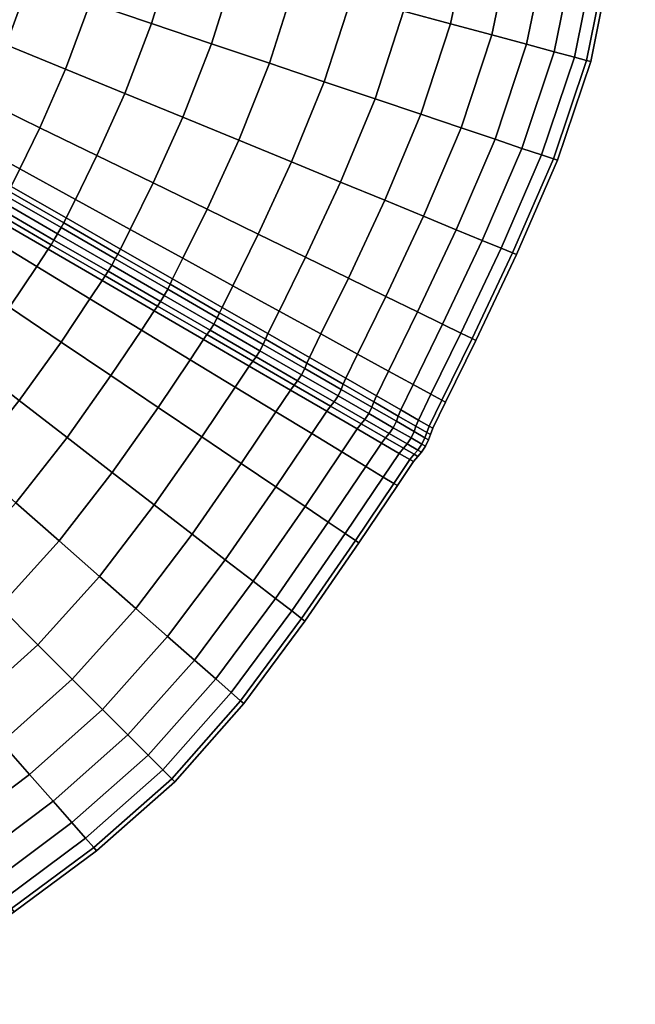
# Model space of a CAD drawing. Header units: centimetres. Extents: x -48.9 to 48.9, y -49 to 48.9.
# Tile 12 of 34: x 29.9 to 48.7, y -41.5 to -11.4. Entities that reach past the tile are written whole.
import ezdxf

# ---------------------------------------------------------------- set-up
doc = ezdxf.new("R2010")
doc.units = ezdxf.units.CM
doc.layers.add('Layer 01', color=18, linetype='Continuous', true_color=0x000000)

msp = doc.modelspace()

# ---------------------------------------------------------------- meshes
at = {"layer": 'Layer 01'}
mesh = msp.add_polyface(dxfattribs=at)
corners = [(47.86, -6.393, 11.136), (48.092, -3.533, 11.157), (48.468, -3.558, 13.062), (48.235, -6.443, 13.052), (48.234, -1.458, 11.16), (48.611, -1.466, 13.064), (48.738, -1.469, 15), (48.594, -3.567, 15), (48.361, -6.46, 15), (48.006, -9.575, 15), (48.235, -6.443, 16.948), (47.88, -9.55, 16.97), (47.86, -6.393, 18.864), (47.504, -9.474, 18.906), (47.241, -6.311, 20.713), (46.885, -9.35, 20.776), (46.391, -6.197, 22.467), (46.034, -9.179, 22.548), (45.322, -6.054, 24.094), (44.964, -8.963, 24.192), (44.053, -5.884, 25.568), (43.694, -8.708, 25.681), (42.606, -5.69, 26.863), (42.246, -8.416, 26.989), (41.004, -5.474, 27.959), (40.643, -8.093, 28.094), (41.661, -11.163, 27.061), (40.071, -10.737, 28.171), (39.274, -5.241, 28.836), (38.912, -7.744, 28.977), (38.912, -7.744, 1.023), (39.274, -5.241, 1.164), (41.004, -5.474, 2.041), (40.643, -8.093, 1.906), (40.071, -10.737, 1.829), (42.246, -8.416, 3.011), (41.661, -11.163, 2.939), (42.606, -5.69, 3.137), (44.053, -5.884, 4.432), (43.694, -8.708, 4.319), (43.099, -11.548, 4.253), (45.322, -6.054, 5.906), (44.964, -8.963, 5.808), (46.391, -6.197, 7.533), (46.034, -9.179, 7.452), (47.241, -6.311, 9.287), (46.885, -9.35, 9.224), (47.504, -9.474, 11.094), (47.88, -9.55, 13.03), (48.468, -3.558, 16.938), (48.611, -1.466, 16.936), (48.234, -1.458, 18.84), (48.092, -3.533, 18.843), (47.472, -3.49, 20.683), (46.62, -3.431, 22.426), (45.548, -3.357, 24.043), (44.277, -3.268, 25.508), (42.826, -3.167, 26.794), (41.221, -3.055, 27.881), (39.489, -2.934, 28.75), (39.489, -2.934, 1.25), (41.221, -3.055, 2.119), (42.826, -3.167, 3.206), (44.277, -3.268, 4.492), (45.548, -3.357, 5.957), (46.62, -3.431, 7.574), (47.472, -3.49, 9.317)]
mesh.append_faces([[corners[k] for k in face] for face in [(0, 1, 2, 3), (1, 4, 5, 2), (2, 5, 6, 7), (3, 2, 7, 8), (9, 8, 10, 11), (11, 10, 12, 13), (13, 12, 14, 15), (15, 14, 16, 17), (17, 16, 18, 19), (19, 18, 20, 21), (21, 20, 22, 23), (23, 22, 24, 25), (26, 23, 25, 27), (25, 24, 28, 29), (30, 31, 32, 33), (34, 33, 35, 36), (33, 32, 37, 35), (35, 37, 38, 39), (36, 35, 39, 40), (39, 38, 41, 42), (42, 41, 43, 44), (44, 43, 45, 46), (46, 45, 0, 47), (47, 0, 3, 48), (48, 3, 8, 9), (8, 7, 49, 10), (7, 6, 50, 49), (49, 50, 51, 52), (10, 49, 52, 12), (12, 52, 53, 14), (14, 53, 54, 16), (16, 54, 55, 18), (18, 55, 56, 20), (20, 56, 57, 22), (22, 57, 58, 24), (24, 58, 59, 28), (31, 60, 61, 32), (32, 61, 62, 37), (37, 62, 63, 38), (38, 63, 64, 41), (41, 64, 65, 43), (43, 65, 66, 45), (45, 66, 1, 0)]])
mesh = msp.add_polyface(dxfattribs=at)
corners = [(32.303, -15.565, 29.777), (33.153, -13.669, 29.878), (31.346, -12.928, 30.024), (30.559, -14.716, 29.917), (31.648, -16.906, 29.728), (29.95, -15.976, 29.86), (28.811, -13.865, 29.802), (28.25, -15.046, 29.737), (29.535, -12.186, 29.912), (28.811, -13.865, 0.198), (29.535, -12.186, 0.088), (31.346, -12.928, -0.024), (30.559, -14.716, 0.083), (28.25, -15.046, 0.263), (29.95, -15.976, 0.14), (32.303, -15.565, 0.223), (31.648, -16.906, 0.272), (33.153, -13.669, 0.122), (32.099, -10.908, 30.164), (30.227, -10.278, 30.047), (32.745, -8.774, 30.238), (30.828, -8.26, 30.116), (28.942, -7.755, 29.736), (28.383, -9.658, 29.673), (27.75, -11.454, 29.546), (27.75, -11.454, 0.454), (28.383, -9.658, 0.327), (30.227, -10.278, -0.047), (28.942, -7.755, 0.264), (30.828, -8.26, -0.116), (32.745, -8.774, -0.238), (32.099, -10.908, -0.164), (33.253, -6.603, 30.164), (31.316, -6.212, 30.047), (31.316, -6.212, -0.047), (33.253, -6.603, -0.164), (29.685, -16.508, 0.154), (28.005, -15.544, 0.28), (29.609, -16.651, 0.136), (27.929, -15.68, 0.263), (31.366, -17.471, 0.282), (33.018, -18.419, 0.661), (32.941, -18.574, 0.642), (31.289, -17.621, 0.263), (29.685, -16.508, 29.846), (31.366, -17.471, 29.718), (29.609, -16.651, 29.864), (31.289, -17.621, 29.737), (28.005, -15.544, 29.72), (27.929, -15.68, 29.737), (30.905, -18.287, 29.737), (29.224, -17.317, 29.864), (29.139, -17.455, 29.846), (30.814, -18.428, 29.718), (29.224, -17.317, 0.136), (30.905, -18.287, 0.263), (30.814, -18.428, 0.282), (29.139, -17.455, 0.154), (27.731, -16.01, 29.787), (29.417, -16.984, 29.915), (29.526, -16.795, 29.897), (27.842, -15.823, 29.769), (29.609, -16.651, 29.864), (27.929, -15.68, 29.737), (30.992, -18.145, 29.769), (29.308, -17.172, 29.897), (31.103, -17.957, 29.787), (31.21, -17.767, 29.769), (32.865, -18.723, 29.389), (32.941, -18.574, 29.358), (31.289, -17.621, 29.737), (31.289, -17.621, 29.737), (29.609, -16.651, 29.864), (29.308, -17.172, 0.103), (30.992, -18.145, 0.231), (29.417, -16.984, 0.085), (31.103, -17.957, 0.213), (29.526, -16.795, 0.103), (31.21, -17.767, 0.231), (29.609, -16.651, 0.136), (31.289, -17.621, 0.263), (32.865, -18.723, 0.611), (31.289, -17.621, 0.263), (32.941, -18.574, 0.642), (27.842, -15.823, 0.231), (27.929, -15.68, 0.263), (29.609, -16.651, 0.136)]
mesh.append_faces([[corners[k] for k in face] for face in [(0, 1, 2, 3), (4, 0, 3, 5), (5, 3, 6, 7), (3, 2, 8, 6), (9, 10, 11, 12), (13, 9, 12, 14), (14, 12, 15, 16), (12, 11, 17, 15), (2, 18, 19, 8), (18, 20, 21, 19), (19, 21, 22, 23), (8, 19, 23, 24), (25, 26, 27, 10), (26, 28, 29, 27), (27, 29, 30, 31), (10, 27, 31, 11), (20, 32, 33, 21), (29, 34, 35, 30), (13, 14, 36, 37), (37, 36, 38, 39), (14, 16, 40, 36), (40, 41, 42, 43), (36, 40, 43, 38), (4, 5, 44, 45), (45, 44, 46, 47), (5, 7, 48, 44), (44, 48, 49, 46), (50, 51, 52, 53), (54, 55, 56, 57), (58, 59, 60, 61), (61, 60, 62, 63), (51, 50, 64, 65), (65, 64, 66, 59), (59, 66, 67, 60), (67, 68, 69, 70), (60, 67, 71, 72), (55, 54, 73, 74), (74, 73, 75, 76), (76, 75, 77, 78), (78, 77, 79, 80), (81, 78, 82, 83), (77, 84, 85, 86)]])
mesh = msp.add_polyface(dxfattribs=at)
corners = [(39.979, -19.308, 25.508), (41.093, -16.931, 25.568), (39.743, -16.375, 26.863), (38.672, -18.67, 26.794), (38.247, -15.761, 27.959), (37.226, -17.965, 27.881), (36.633, -15.098, 28.836), (35.665, -17.203, 28.75), (34.925, -14.397, 29.48), (34.015, -16.399, 29.386), (34.927, -18.702, 28.717), (33.317, -17.82, 29.345), (32.303, -15.565, 29.777), (31.648, -16.906, 29.728), (33.153, -13.669, 29.878), (32.303, -15.565, 0.223), (33.153, -13.669, 0.122), (34.925, -14.397, 0.52), (34.015, -16.399, 0.614), (31.648, -16.906, 0.272), (33.317, -17.82, 0.655), (35.665, -17.203, 1.25), (34.927, -18.702, 1.283), (36.633, -15.098, 1.164), (38.247, -15.761, 2.041), (37.226, -17.965, 2.119), (39.743, -16.375, 3.137), (38.672, -18.67, 3.206), (41.093, -16.931, 4.432), (39.979, -19.308, 4.492), (40.794, -13.834, 26.989), (39.244, -13.313, 28.094), (37.571, -12.749, 28.977), (40.071, -10.737, 28.171), (38.354, -10.277, 29.056), (36.541, -9.791, 29.703), (35.803, -12.154, 29.624), (33.968, -11.537, 30.021), (34.66, -9.287, 30.099), (32.745, -8.774, 30.238), (32.099, -10.908, 30.164), (31.346, -12.928, 30.024), (31.346, -12.928, -0.024), (32.099, -10.908, -0.164), (33.968, -11.537, -0.021), (32.745, -8.774, -0.238), (34.66, -9.287, -0.099), (36.541, -9.791, 0.297), (35.803, -12.154, 0.376), (37.571, -12.749, 1.023), (38.354, -10.277, 0.944), (40.071, -10.737, 1.829), (39.244, -13.313, 1.906), (40.794, -13.834, 3.011), (40.643, -8.093, 28.094), (38.912, -7.744, 28.977), (37.083, -7.376, 29.624), (35.186, -6.993, 30.021), (33.253, -6.603, 30.164), (33.253, -6.603, -0.164), (35.186, -6.993, -0.021), (37.083, -7.376, 0.376), (38.912, -7.744, 1.023), (40.643, -8.093, 1.906), (33.018, -18.419, 0.661), (31.366, -17.471, 0.282), (31.366, -17.471, 29.718), (33.018, -18.419, 29.339), (31.289, -17.621, 29.737), (32.941, -18.574, 29.358)]
mesh.append_faces([[corners[k] for k in face] for face in [(0, 1, 2, 3), (3, 2, 4, 5), (5, 4, 6, 7), (7, 6, 8, 9), (10, 7, 9, 11), (11, 9, 12, 13), (9, 8, 14, 12), (15, 16, 17, 18), (19, 15, 18, 20), (20, 18, 21, 22), (18, 17, 23, 21), (21, 23, 24, 25), (25, 24, 26, 27), (27, 26, 28, 29), (2, 30, 31, 4), (4, 31, 32, 6), (31, 33, 34, 32), (32, 34, 35, 36), (6, 32, 36, 8), (8, 36, 37, 14), (36, 35, 38, 37), (37, 38, 39, 40), (14, 37, 40, 41), (42, 43, 44, 16), (43, 45, 46, 44), (44, 46, 47, 48), (16, 44, 48, 17), (17, 48, 49, 23), (48, 47, 50, 49), (49, 50, 51, 52), (23, 49, 52, 24), (24, 52, 53, 26), (33, 54, 55, 34), (34, 55, 56, 35), (35, 56, 57, 38), (38, 57, 58, 39), (45, 59, 60, 46), (46, 60, 61, 47), (47, 61, 62, 50), (50, 62, 63, 51), (19, 20, 64, 65), (11, 13, 66, 67), (67, 66, 68, 69)]])
mesh = msp.add_polyface(dxfattribs=at)
corners = [(45.112, -18.586, 15), (46.362, -15.711, 15), (46.24, -15.67, 16.97), (44.994, -18.537, 16.948), (47.378, -12.695, 15), (47.253, -12.661, 16.983), (46.88, -12.561, 18.931), (45.877, -15.547, 18.906), (44.645, -18.393, 18.864), (45.279, -15.346, 20.776), (44.068, -18.155, 20.713), (46.266, -12.397, 20.813), (45.421, -12.17, 22.596), (44.456, -15.068, 22.548), (43.274, -17.829, 22.467), (43.422, -14.719, 24.192), (42.277, -17.418, 24.094), (44.359, -11.886, 24.25), (43.099, -11.548, 25.747), (42.194, -14.306, 25.681), (41.093, -16.931, 25.568), (40.794, -13.834, 26.989), (39.743, -16.375, 26.863), (41.661, -11.163, 27.061), (40.071, -10.737, 28.171), (39.244, -13.313, 28.094), (39.244, -13.313, 1.906), (40.071, -10.737, 1.829), (41.661, -11.163, 2.939), (40.794, -13.834, 3.011), (43.099, -11.548, 4.253), (42.194, -14.306, 4.319), (39.743, -16.375, 3.137), (41.093, -16.931, 4.432), (43.422, -14.719, 5.808), (42.277, -17.418, 5.906), (44.359, -11.886, 5.75), (45.421, -12.17, 7.404), (44.456, -15.068, 7.452), (43.274, -17.829, 7.533), (45.279, -15.346, 9.224), (44.068, -18.155, 9.287), (46.266, -12.397, 9.187), (46.88, -12.561, 11.069), (45.877, -15.547, 11.094), (44.645, -18.393, 11.136), (46.24, -15.67, 13.03), (44.994, -18.537, 13.052), (47.253, -12.661, 13.017), (48.006, -9.575, 15), (47.88, -9.55, 16.97), (47.504, -9.474, 18.906), (46.885, -9.35, 20.776), (46.034, -9.179, 22.548), (44.964, -8.963, 24.192), (43.694, -8.708, 25.681), (42.246, -8.416, 26.989), (43.694, -8.708, 4.319), (44.964, -8.963, 5.808), (46.034, -9.179, 7.452), (46.885, -9.35, 9.224), (47.504, -9.474, 11.094), (47.88, -9.55, 13.03)]
mesh.append_faces([[corners[k] for k in face] for face in [(0, 1, 2, 3), (1, 4, 5, 2), (2, 5, 6, 7), (3, 2, 7, 8), (8, 7, 9, 10), (7, 6, 11, 9), (9, 11, 12, 13), (10, 9, 13, 14), (14, 13, 15, 16), (13, 12, 17, 15), (15, 17, 18, 19), (16, 15, 19, 20), (20, 19, 21, 22), (19, 18, 23, 21), (21, 23, 24, 25), (26, 27, 28, 29), (29, 28, 30, 31), (32, 29, 31, 33), (33, 31, 34, 35), (31, 30, 36, 34), (34, 36, 37, 38), (35, 34, 38, 39), (39, 38, 40, 41), (38, 37, 42, 40), (40, 42, 43, 44), (41, 40, 44, 45), (45, 44, 46, 47), (44, 43, 48, 46), (46, 48, 4, 1), (47, 46, 1, 0), (4, 49, 50, 5), (5, 50, 51, 6), (6, 51, 52, 11), (11, 52, 53, 12), (12, 53, 54, 17), (17, 54, 55, 18), (18, 55, 56, 23), (30, 57, 58, 36), (36, 58, 59, 37), (37, 59, 60, 42), (42, 60, 61, 43), (43, 61, 62, 48), (48, 62, 49, 4)]])
mesh = msp.add_polyface(dxfattribs=at)
corners = [(42.501, -22.854, 11.16), (43.415, -20.987, 11.157), (43.754, -21.152, 13.062), (42.832, -23.036, 13.064), (44.645, -18.393, 11.136), (44.994, -18.537, 13.052), (45.112, -18.586, 15), (43.868, -21.208, 15), (42.943, -23.097, 15), (42.501, -22.854, 18.84), (43.415, -20.987, 18.843), (42.857, -20.714, 20.683), (41.955, -22.555, 20.678), (44.645, -18.393, 18.864), (44.068, -18.155, 20.713), (43.274, -17.829, 22.467), (42.089, -20.339, 22.426), (41.204, -22.143, 22.419), (41.124, -19.867, 24.043), (40.26, -21.626, 24.033), (42.277, -17.418, 24.094), (41.093, -16.931, 25.568), (39.979, -19.308, 25.508), (39.979, -19.308, 4.492), (41.093, -16.931, 4.432), (42.277, -17.418, 5.906), (41.124, -19.867, 5.957), (43.274, -17.829, 7.533), (42.089, -20.339, 7.574), (40.26, -21.626, 5.967), (41.204, -22.143, 7.581), (42.857, -20.714, 9.317), (41.955, -22.555, 9.322), (44.068, -18.155, 9.287), (43.754, -21.152, 16.938), (42.832, -23.036, 16.936), (44.994, -18.537, 16.948), (41.578, -23.33, 20.68), (42.12, -23.64, 18.842), (40.834, -22.903, 22.422), (40.757, -23.087, 22.432), (41.502, -23.517, 20.688), (39.898, -22.366, 24.036), (39.821, -22.547, 24.049), (40.834, -22.903, 7.578), (39.898, -22.366, 5.964), (40.757, -23.087, 7.568), (39.821, -22.547, 5.951), (41.578, -23.33, 9.32), (42.12, -23.64, 11.158), (41.502, -23.517, 9.312), (42.448, -23.829, 13.063), (42.558, -23.892, 15), (41.35, -23.873, 9.292), (40.603, -23.442, 7.543), (40.698, -23.246, 7.552), (41.444, -23.676, 9.299), (40.757, -23.087, 7.568), (41.502, -23.517, 9.312), (39.761, -22.704, 5.932), (39.821, -22.547, 5.951), (40.757, -23.087, 7.568), (39.664, -22.9, 24.079), (40.603, -23.442, 22.457), (40.698, -23.246, 22.448), (39.761, -22.704, 24.068), (40.757, -23.087, 22.432), (39.821, -22.547, 24.049), (41.35, -23.873, 20.708), (41.444, -23.676, 20.701), (41.502, -23.517, 20.688), (40.757, -23.087, 22.432), (42.448, -23.829, 16.937)]
mesh.append_faces([[corners[k] for k in face] for face in [(0, 1, 2, 3), (1, 4, 5, 2), (2, 5, 6, 7), (3, 2, 7, 8), (9, 10, 11, 12), (10, 13, 14, 11), (11, 14, 15, 16), (12, 11, 16, 17), (17, 16, 18, 19), (16, 15, 20, 18), (18, 20, 21, 22), (23, 24, 25, 26), (26, 25, 27, 28), (29, 26, 28, 30), (30, 28, 31, 32), (28, 27, 33, 31), (31, 33, 4, 1), (32, 31, 1, 0), (8, 7, 34, 35), (7, 6, 36, 34), (34, 36, 13, 10), (35, 34, 10, 9), (9, 12, 37, 38), (12, 17, 39, 37), (37, 39, 40, 41), (17, 19, 42, 39), (39, 42, 43, 40), (29, 30, 44, 45), (45, 44, 46, 47), (30, 32, 48, 44), (32, 0, 49, 48), (44, 48, 50, 46), (51, 49, 0, 3), (52, 51, 3, 8), (53, 54, 55, 56), (56, 55, 57, 58), (55, 59, 60, 61), (62, 63, 64, 65), (65, 64, 66, 67), (63, 68, 69, 64), (64, 69, 70, 71), (8, 35, 72, 52), (35, 9, 38, 72)]])
mesh = msp.add_polyface(dxfattribs=at)
corners = [(36.451, -19.538, 27.856), (37.226, -17.965, 27.881), (35.665, -17.203, 28.75), (34.927, -18.702, 28.717), (34.927, -18.702, 1.283), (35.665, -17.203, 1.25), (37.226, -17.965, 2.119), (36.451, -19.538, 2.144), (35.505, -24.156, 26.794), (36.522, -22.635, 26.775), (35.145, -21.799, 27.856), (34.171, -23.257, 27.881), (33.66, -20.896, 28.717), (32.731, -22.285, 28.75), (32.731, -22.285, 1.25), (33.66, -20.896, 1.283), (35.145, -21.799, 2.144), (34.171, -23.257, 2.119), (36.522, -22.635, 3.225), (35.505, -24.156, 3.206), (37.864, -20.312, 26.775), (36.122, -20.2, 27.856), (37.522, -21.003, 26.776), (36.045, -20.367, 27.873), (37.445, -21.175, 26.792), (33.317, -17.82, 0.655), (34.612, -19.334, 1.285), (33.018, -18.419, 0.661), (36.122, -20.2, 2.144), (36.045, -20.367, 2.127), (34.535, -19.495, 1.268), (34.612, -19.334, 28.715), (33.317, -17.82, 29.345), (33.018, -18.419, 29.339), (32.941, -18.574, 29.358), (34.535, -19.495, 28.732), (37.864, -20.312, 3.225), (37.522, -21.003, 3.224), (37.445, -21.175, 3.208), (35.661, -21.033, 2.127), (37.061, -21.841, 3.208), (36.95, -21.994, 3.224), (35.555, -21.183, 2.144), (38.212, -22.727, 4.504), (37.767, -23.391, 4.507), (35.661, -21.033, 27.873), (34.15, -20.161, 28.732), (34.049, -20.308, 28.715), (35.555, -21.183, 27.856), (34.15, -20.161, 1.268), (34.049, -20.308, 1.285), (37.061, -21.841, 26.792), (36.95, -21.994, 26.776), (38.212, -22.727, 25.496), (37.767, -23.391, 25.493), (35.758, -20.897, 2.099), (37.161, -21.707, 3.182), (35.875, -20.712, 2.083), (37.28, -21.524, 3.167), (35.976, -20.519, 2.099), (37.379, -21.329, 3.182), (36.045, -20.367, 2.127), (37.445, -21.175, 3.208), (35.758, -20.897, 27.901), (34.245, -20.023, 28.763), (35.875, -20.712, 27.917), (34.36, -19.838, 28.779), (35.976, -20.519, 27.901), (34.463, -19.645, 28.763), (36.045, -20.367, 27.873), (34.535, -19.495, 28.732), (34.245, -20.023, 1.237), (34.36, -19.838, 1.221), (34.463, -19.645, 1.237), (34.535, -19.495, 1.268), (36.045, -20.367, 2.127), (37.161, -21.707, 26.818), (37.28, -21.524, 26.833), (37.379, -21.329, 26.818), (37.445, -21.175, 26.792), (36.045, -20.367, 27.873)]
mesh.append_faces([[corners[k] for k in face] for face in [(0, 1, 2, 3), (4, 5, 6, 7), (8, 9, 10, 11), (11, 10, 12, 13), (14, 15, 16, 17), (17, 16, 18, 19), (20, 0, 21, 22), (22, 21, 23, 24), (25, 4, 26, 27), (4, 7, 28, 26), (26, 28, 29, 30), (0, 3, 31, 21), (3, 32, 33, 31), (31, 33, 34, 35), (21, 31, 35, 23), (7, 36, 37, 28), (28, 37, 38, 29), (39, 40, 41, 42), (41, 43, 44, 18), (42, 41, 18, 16), (45, 46, 47, 48), (48, 47, 12, 10), (49, 39, 42, 50), (50, 42, 16, 15), (51, 45, 48, 52), (52, 48, 10, 9), (53, 52, 9, 54), (40, 39, 55, 56), (56, 55, 57, 58), (58, 57, 59, 60), (60, 59, 61, 62), (46, 45, 63, 64), (64, 63, 65, 66), (66, 65, 67, 68), (68, 67, 69, 70), (39, 49, 71, 55), (55, 71, 72, 57), (57, 72, 73, 59), (59, 73, 74, 75), (45, 51, 76, 63), (63, 76, 77, 65), (65, 77, 78, 67), (67, 78, 79, 80)]])
mesh = msp.add_polyface(dxfattribs=at)
corners = [(28.427, -24.929, 29.624), (29.93, -23.048, 29.48), (28.414, -21.877, 29.878), (26.975, -23.649, 30.021), (26.869, -20.682, 30.024), (25.496, -22.345, 30.164), (25.496, -22.345, -0.164), (26.869, -20.682, -0.024), (28.414, -21.877, 0.122), (26.975, -23.649, -0.021), (29.93, -23.048, 0.52), (28.427, -24.929, 0.376), (32.731, -22.285, 28.75), (33.66, -20.896, 28.717), (32.091, -19.943, 29.345), (31.209, -21.258, 29.386), (31.391, -24.176, 28.836), (29.631, -20.193, 29.777), (30.465, -18.955, 29.728), (28.811, -17.949, 29.86), (28.023, -19.107, 29.917), (26.413, -18.019, 29.802), (25.321, -19.485, 29.912), (25.321, -19.485, 0.088), (26.413, -18.019, 0.198), (28.023, -19.107, 0.083), (29.631, -20.193, 0.223), (28.811, -17.949, 0.14), (30.465, -18.955, 0.272), (32.091, -19.943, 0.655), (31.209, -21.258, 0.614), (32.731, -22.285, 1.25), (31.391, -24.176, 1.164), (33.66, -20.896, 1.283), (33.018, -18.419, 0.661), (34.612, -19.334, 1.285), (34.535, -19.495, 1.268), (32.941, -18.574, 0.642), (32.556, -19.24, 29.358), (30.905, -18.287, 29.737), (30.814, -18.428, 29.718), (32.46, -19.385, 29.339), (29.139, -17.455, 29.846), (34.15, -20.161, 28.732), (34.049, -20.308, 28.715), (32.556, -19.24, 0.642), (34.15, -20.161, 1.268), (34.049, -20.308, 1.285), (32.46, -19.385, 0.661), (30.905, -18.287, 0.263), (30.814, -18.428, 0.282), (29.139, -17.455, 0.154), (32.647, -19.1, 29.389), (30.992, -18.145, 29.769), (32.76, -18.914, 29.407), (31.103, -17.957, 29.787), (32.865, -18.723, 29.389), (31.21, -17.767, 29.769), (34.245, -20.023, 28.763), (34.36, -19.838, 28.779), (34.463, -19.645, 28.763), (34.535, -19.495, 28.732), (32.941, -18.574, 29.358), (32.647, -19.1, 0.611), (34.245, -20.023, 1.237), (32.76, -18.914, 0.593), (34.36, -19.838, 1.221), (32.865, -18.723, 0.611), (34.463, -19.645, 1.237), (32.941, -18.574, 0.642), (34.535, -19.495, 1.268), (30.992, -18.145, 0.231), (31.103, -17.957, 0.213), (31.21, -17.767, 0.231)]
mesh.append_faces([[corners[k] for k in face] for face in [(0, 1, 2, 3), (3, 2, 4, 5), (6, 7, 8, 9), (9, 8, 10, 11), (12, 13, 14, 15), (16, 12, 15, 1), (1, 15, 17, 2), (15, 14, 18, 17), (17, 18, 19, 20), (2, 17, 20, 4), (4, 20, 21, 22), (23, 24, 25, 7), (7, 25, 26, 8), (25, 27, 28, 26), (26, 28, 29, 30), (8, 26, 30, 10), (10, 30, 31, 32), (30, 29, 33, 31), (34, 35, 36, 37), (38, 39, 40, 41), (40, 42, 19, 18), (41, 40, 18, 14), (43, 38, 41, 44), (44, 41, 14, 13), (45, 46, 47, 48), (48, 47, 33, 29), (49, 45, 48, 50), (50, 48, 29, 28), (51, 50, 28, 27), (39, 38, 52, 53), (53, 52, 54, 55), (55, 54, 56, 57), (38, 43, 58, 52), (52, 58, 59, 54), (54, 59, 60, 56), (56, 60, 61, 62), (46, 45, 63, 64), (64, 63, 65, 66), (66, 65, 67, 68), (68, 67, 69, 70), (45, 49, 71, 63), (63, 71, 72, 65), (65, 72, 73, 67)]])
mesh = msp.add_polyface(dxfattribs=at)
corners = [(40.26, -21.626, 24.033), (41.124, -19.867, 24.043), (39.979, -19.308, 25.508), (39.141, -21.012, 25.493), (38.672, -18.67, 26.794), (37.864, -20.312, 26.775), (37.226, -17.965, 27.881), (36.451, -19.538, 27.856), (36.451, -19.538, 2.144), (37.226, -17.965, 2.119), (38.672, -18.67, 3.206), (37.864, -20.312, 3.225), (39.979, -19.308, 4.492), (39.141, -21.012, 4.507), (41.124, -19.867, 5.957), (40.26, -21.626, 5.967), (38.788, -21.729, 25.496), (39.898, -22.366, 24.036), (38.711, -21.906, 25.51), (39.821, -22.547, 24.049), (37.522, -21.003, 26.776), (37.445, -21.175, 26.792), (38.788, -21.729, 4.504), (37.522, -21.003, 3.224), (38.711, -21.906, 4.49), (37.445, -21.175, 3.208), (39.898, -22.366, 5.964), (39.821, -22.547, 5.951), (40.372, -23.753, 22.432), (39.437, -23.213, 24.049), (39.319, -23.37, 24.036), (40.251, -23.912, 22.422), (38.327, -22.572, 25.51), (38.212, -22.727, 25.496), (37.767, -23.391, 25.493), (38.859, -24.054, 24.033), (38.327, -22.572, 4.49), (39.437, -23.213, 5.951), (39.319, -23.37, 5.964), (38.212, -22.727, 4.504), (40.372, -23.753, 7.568), (40.251, -23.912, 7.578), (38.859, -24.054, 5.967), (37.767, -23.391, 4.507), (37.061, -21.841, 3.208), (36.95, -21.994, 3.224), (37.061, -21.841, 26.792), (36.95, -21.994, 26.776), (39.543, -23.082, 5.932), (40.48, -23.623, 7.552), (38.43, -22.439, 4.466), (38.55, -22.257, 4.454), (39.664, -22.9, 5.921), (40.603, -23.442, 7.543), (39.761, -22.704, 5.932), (40.698, -23.246, 7.552), (38.648, -22.062, 4.466), (38.711, -21.906, 4.49), (39.821, -22.547, 5.951), (37.161, -21.707, 3.182), (37.28, -21.524, 3.167), (37.379, -21.329, 3.182), (37.445, -21.175, 3.208), (38.711, -21.906, 4.49), (38.43, -22.439, 25.534), (37.161, -21.707, 26.818), (38.55, -22.257, 25.546), (37.28, -21.524, 26.833), (38.648, -22.062, 25.534), (37.379, -21.329, 26.818), (38.711, -21.906, 25.51), (37.445, -21.175, 26.792), (39.543, -23.082, 24.068), (40.48, -23.623, 22.448), (40.603, -23.442, 22.457), (39.664, -22.9, 24.079), (39.761, -22.704, 24.068), (39.821, -22.547, 24.049), (38.711, -21.906, 25.51)]
mesh.append_faces([[corners[k] for k in face] for face in [(0, 1, 2, 3), (3, 2, 4, 5), (5, 4, 6, 7), (8, 9, 10, 11), (11, 10, 12, 13), (13, 12, 14, 15), (0, 3, 16, 17), (17, 16, 18, 19), (3, 5, 20, 16), (16, 20, 21, 18), (11, 13, 22, 23), (23, 22, 24, 25), (13, 15, 26, 22), (22, 26, 27, 24), (28, 29, 30, 31), (29, 32, 33, 30), (30, 33, 34, 35), (36, 37, 38, 39), (37, 40, 41, 38), (39, 38, 42, 43), (44, 36, 39, 45), (32, 46, 47, 33), (40, 37, 48, 49), (37, 36, 50, 48), (48, 50, 51, 52), (49, 48, 52, 53), (53, 52, 54, 55), (52, 51, 56, 54), (54, 56, 57, 58), (36, 44, 59, 50), (50, 59, 60, 51), (51, 60, 61, 56), (56, 61, 62, 63), (46, 32, 64, 65), (65, 64, 66, 67), (67, 66, 68, 69), (69, 68, 70, 71), (32, 29, 72, 64), (29, 28, 73, 72), (72, 73, 74, 75), (64, 72, 75, 66), (66, 75, 76, 68), (68, 76, 77, 78)]])
mesh = msp.add_polyface(dxfattribs=at)
corners = [(39.883, -27.105, 11.157), (41.043, -25.38, 11.16), (41.366, -25.575, 13.064), (40.195, -27.316, 13.062), (41.474, -25.641, 15), (40.3, -27.386, 15), (32.378, -28.411, 26.989), (34.053, -26.23, 26.863), (32.773, -25.243, 27.959), (31.151, -27.33, 28.094), (31.391, -24.176, 28.836), (29.827, -26.163, 28.977), (29.93, -23.048, 29.48), (28.427, -24.929, 29.624), (28.077, -28.077, 29.056), (26.75, -26.75, 29.703), (26.975, -23.649, 30.021), (25.373, -25.373, 30.099), (25.373, -25.373, -0.099), (26.975, -23.649, -0.021), (28.427, -24.929, 0.376), (26.75, -26.75, 0.297), (29.827, -26.163, 1.023), (28.077, -28.077, 0.944), (29.93, -23.048, 0.52), (31.391, -24.176, 1.164), (32.773, -25.243, 2.041), (31.151, -27.33, 1.906), (34.053, -26.23, 3.137), (32.378, -28.411, 3.011), (41.366, -25.575, 16.936), (40.195, -27.316, 16.938), (41.043, -25.38, 18.84), (39.883, -27.105, 18.843), (40.511, -25.056, 20.678), (39.367, -26.758, 20.683), (39.778, -24.612, 22.419), (38.658, -26.281, 22.426), (37.077, -28.562, 22.467), (37.768, -25.681, 24.043), (36.223, -27.904, 24.094), (38.859, -24.054, 24.033), (37.767, -23.391, 25.493), (36.711, -24.969, 25.508), (35.209, -27.122, 25.568), (35.505, -24.156, 26.794), (36.522, -22.635, 26.775), (34.171, -23.257, 27.881), (32.731, -22.285, 28.75), (32.731, -22.285, 1.25), (34.171, -23.257, 2.119), (35.505, -24.156, 3.206), (36.522, -22.635, 3.225), (37.767, -23.391, 4.507), (36.711, -24.969, 4.492), (35.209, -27.122, 4.432), (37.768, -25.681, 5.957), (36.223, -27.904, 5.906), (38.859, -24.054, 5.967), (39.778, -24.612, 7.581), (38.658, -26.281, 7.574), (37.077, -28.562, 7.533), (40.511, -25.056, 9.322), (39.367, -26.758, 9.317), (41.117, -24.183, 20.688), (40.372, -23.753, 22.432), (40.251, -23.912, 22.422), (40.993, -24.343, 20.68), (39.319, -23.37, 24.036), (40.372, -23.753, 7.568), (41.117, -24.183, 9.312), (40.993, -24.343, 9.32), (40.251, -23.912, 7.578), (39.319, -23.37, 5.964), (40.48, -23.623, 7.552), (41.227, -24.054, 9.299), (41.227, -24.054, 20.701), (40.48, -23.623, 22.448), (41.35, -23.873, 20.708), (40.603, -23.442, 22.457)]
mesh.append_faces([[corners[k] for k in face] for face in [(0, 1, 2, 3), (3, 2, 4, 5), (6, 7, 8, 9), (9, 8, 10, 11), (11, 10, 12, 13), (14, 11, 13, 15), (15, 13, 16, 17), (18, 19, 20, 21), (21, 20, 22, 23), (20, 24, 25, 22), (22, 25, 26, 27), (27, 26, 28, 29), (5, 4, 30, 31), (31, 30, 32, 33), (33, 32, 34, 35), (35, 34, 36, 37), (38, 37, 39, 40), (37, 36, 41, 39), (39, 41, 42, 43), (40, 39, 43, 44), (44, 43, 45, 7), (43, 42, 46, 45), (7, 45, 47, 8), (8, 47, 48, 10), (25, 49, 50, 26), (26, 50, 51, 28), (51, 52, 53, 54), (28, 51, 54, 55), (55, 54, 56, 57), (54, 53, 58, 56), (56, 58, 59, 60), (57, 56, 60, 61), (60, 59, 62, 63), (63, 62, 1, 0), (64, 65, 66, 67), (67, 66, 36, 34), (66, 68, 41, 36), (69, 70, 71, 72), (72, 71, 62, 59), (73, 72, 59, 58), (70, 69, 74, 75), (65, 64, 76, 77), (77, 76, 78, 79)]])
mesh = msp.add_polyface(dxfattribs=at)
corners = [(41.658, -24.496, 18.847), (41.117, -24.183, 20.688), (40.993, -24.343, 20.68), (41.533, -24.656, 18.842), (40.511, -25.056, 20.678), (41.043, -25.38, 18.84), (42.097, -24.749, 15), (41.987, -24.685, 16.94), (41.86, -24.847, 16.937), (41.97, -24.91, 15), (41.366, -25.575, 16.936), (41.474, -25.641, 15), (42.12, -23.64, 18.842), (41.578, -23.33, 20.68), (41.502, -23.517, 20.688), (42.043, -23.829, 18.847), (41.117, -24.183, 9.312), (41.658, -24.496, 11.153), (41.533, -24.656, 11.158), (40.993, -24.343, 9.32), (41.043, -25.38, 11.16), (40.511, -25.056, 9.322), (41.578, -23.33, 9.32), (42.12, -23.64, 11.158), (42.043, -23.829, 11.153), (41.502, -23.517, 9.312), (42.482, -24.083, 15), (42.371, -24.019, 13.06), (42.448, -23.829, 13.063), (42.558, -23.892, 15), (41.366, -25.575, 13.064), (41.86, -24.847, 13.063), (41.987, -24.685, 13.06), (41.227, -24.054, 9.299), (41.769, -24.367, 11.144), (40.48, -23.623, 7.552), (40.603, -23.442, 7.543), (41.35, -23.873, 9.292), (41.893, -24.187, 11.14), (41.444, -23.676, 9.299), (41.987, -23.99, 11.144), (41.502, -23.517, 9.312), (42.043, -23.829, 11.153), (41.769, -24.367, 18.856), (41.227, -24.054, 20.701), (41.893, -24.187, 18.86), (41.35, -23.873, 20.708), (41.987, -23.99, 18.856), (41.444, -23.676, 20.701), (42.043, -23.829, 18.847), (41.502, -23.517, 20.688), (42.043, -23.829, 11.153), (42.371, -24.019, 13.06), (42.316, -24.18, 13.056), (42.371, -24.019, 13.06), (42.482, -24.083, 15), (42.427, -24.243, 15), (42.333, -24.441, 15), (42.223, -24.377, 13.053), (42.098, -24.557, 13.056), (42.209, -24.621, 15), (42.098, -24.557, 16.944), (42.223, -24.377, 16.947), (42.316, -24.18, 16.944), (42.482, -24.083, 15), (42.371, -24.019, 16.94), (42.043, -23.829, 18.847), (42.448, -23.829, 16.937), (42.371, -24.019, 16.94), (42.371, -24.019, 16.94)]
mesh.append_faces([[corners[k] for k in face] for face in [(0, 1, 2, 3), (3, 2, 4, 5), (6, 7, 8, 9), (7, 0, 3, 8), (8, 3, 5, 10), (9, 8, 10, 11), (12, 13, 14, 15), (16, 17, 18, 19), (19, 18, 20, 21), (22, 23, 24, 25), (26, 27, 28, 29), (27, 24, 23, 28), (11, 30, 31, 9), (30, 20, 18, 31), (31, 18, 17, 32), (9, 31, 32, 6), (17, 16, 33, 34), (33, 35, 36, 37), (34, 33, 37, 38), (38, 37, 39, 40), (40, 39, 41, 42), (1, 0, 43, 44), (44, 43, 45, 46), (46, 45, 47, 48), (48, 47, 49, 50), (51, 52, 53, 40), (54, 55, 56, 53), (53, 56, 57, 58), (40, 53, 58, 38), (38, 58, 59, 34), (58, 57, 60, 59), (59, 60, 6, 32), (34, 59, 32, 17), (0, 7, 61, 43), (7, 6, 60, 61), (61, 60, 57, 62), (43, 61, 62, 45), (45, 62, 63, 47), (62, 57, 56, 63), (63, 56, 64, 65), (47, 63, 65, 66), (67, 12, 15, 68), (29, 67, 69, 26)]])
mesh = msp.add_polyface(dxfattribs=at)
corners = [(38.251, -29.467, 11.136), (39.883, -27.105, 11.157), (40.195, -27.316, 13.062), (38.551, -29.698, 13.052), (40.3, -27.386, 15), (38.652, -29.775, 15), (29.388, -33.486, 25.681), (31.55, -31.55, 25.747), (30.498, -30.498, 27.061), (28.411, -32.378, 26.989), (29.334, -29.334, 28.171), (27.33, -31.151, 28.094), (26.23, -34.053, 26.863), (25.243, -32.773, 27.959), (28.077, -28.077, 29.056), (26.163, -29.827, 28.977), (26.163, -29.827, 1.023), (28.077, -28.077, 0.944), (29.334, -29.334, 1.829), (27.33, -31.151, 1.906), (25.243, -32.773, 2.041), (28.411, -32.378, 3.011), (26.23, -34.053, 3.137), (30.498, -30.498, 2.939), (31.55, -31.55, 4.253), (29.388, -33.486, 4.319), (36.787, -32.295, 15), (38.551, -29.698, 16.948), (36.69, -32.21, 16.97), (38.251, -29.467, 18.864), (36.403, -31.957, 18.906), (37.757, -29.086, 20.713), (35.929, -31.54, 20.776), (37.077, -28.562, 22.467), (35.277, -30.966, 22.548), (33.869, -33.869, 20.813), (33.25, -33.25, 22.596), (34.458, -30.245, 24.192), (32.473, -32.473, 24.25), (36.223, -27.904, 24.094), (35.209, -27.122, 25.568), (33.486, -29.388, 25.681), (32.378, -28.411, 26.989), (34.053, -26.23, 26.863), (31.151, -27.33, 28.094), (29.827, -26.163, 28.977), (29.827, -26.163, 1.023), (31.151, -27.33, 1.906), (32.378, -28.411, 3.011), (34.053, -26.23, 3.137), (35.209, -27.122, 4.432), (33.486, -29.388, 4.319), (34.458, -30.245, 5.808), (32.473, -32.473, 5.75), (36.223, -27.904, 5.906), (37.077, -28.562, 7.533), (35.277, -30.966, 7.452), (33.25, -33.25, 7.404), (35.929, -31.54, 9.224), (33.869, -33.869, 9.187), (37.757, -29.086, 9.287), (36.403, -31.957, 11.094), (34.319, -34.319, 11.069), (36.69, -32.21, 13.03), (40.195, -27.316, 16.938), (39.883, -27.105, 18.843), (39.367, -26.758, 20.683), (38.658, -26.281, 22.426), (38.658, -26.281, 7.574), (39.367, -26.758, 9.317)]
mesh.append_faces([[corners[k] for k in face] for face in [(0, 1, 2, 3), (3, 2, 4, 5), (6, 7, 8, 9), (9, 8, 10, 11), (12, 9, 11, 13), (11, 10, 14, 15), (16, 17, 18, 19), (20, 19, 21, 22), (19, 18, 23, 21), (21, 23, 24, 25), (26, 5, 27, 28), (28, 27, 29, 30), (30, 29, 31, 32), (32, 31, 33, 34), (35, 32, 34, 36), (36, 34, 37, 38), (34, 33, 39, 37), (37, 39, 40, 41), (38, 37, 41, 7), (7, 41, 42, 8), (41, 40, 43, 42), (8, 42, 44, 10), (10, 44, 45, 14), (17, 46, 47, 18), (18, 47, 48, 23), (48, 49, 50, 51), (23, 48, 51, 24), (24, 51, 52, 53), (51, 50, 54, 52), (52, 54, 55, 56), (53, 52, 56, 57), (57, 56, 58, 59), (56, 55, 60, 58), (58, 60, 0, 61), (59, 58, 61, 62), (61, 0, 3, 63), (63, 3, 5, 26), (5, 4, 64, 27), (27, 64, 65, 29), (29, 65, 66, 31), (31, 66, 67, 33), (55, 68, 69, 60), (60, 69, 1, 0)]])
mesh = msp.add_polyface(dxfattribs=at)
corners = [(27.105, -39.883, 11.157), (29.467, -38.251, 11.136), (29.698, -38.551, 13.052), (27.316, -40.195, 13.062), (29.775, -38.652, 15), (27.386, -40.3, 15), (25.575, -41.366, 13.064), (25.641, -41.474, 15), (27.105, -39.883, 18.843), (29.467, -38.251, 18.864), (29.086, -37.757, 20.713), (26.758, -39.367, 20.683), (28.562, -37.077, 22.467), (26.281, -38.658, 22.426), (27.904, -36.223, 24.094), (25.681, -37.768, 24.043), (25.681, -37.768, 5.957), (27.904, -36.223, 5.906), (28.562, -37.077, 7.533), (26.281, -38.658, 7.574), (29.086, -37.757, 9.287), (26.758, -39.367, 9.317), (29.698, -38.551, 16.948), (27.316, -40.195, 16.938), (32.295, -36.787, 15), (32.21, -36.69, 16.97), (34.683, -34.683, 15), (34.591, -34.591, 16.983), (34.319, -34.319, 18.931), (31.957, -36.403, 18.906), (31.54, -35.929, 20.776), (33.869, -33.869, 20.813), (33.25, -33.25, 22.596), (30.966, -35.277, 22.548), (30.245, -34.458, 24.192), (32.473, -32.473, 24.25), (31.55, -31.55, 25.747), (29.388, -33.486, 25.681), (27.122, -35.209, 25.568), (28.411, -32.378, 26.989), (26.23, -34.053, 26.863), (26.23, -34.053, 3.137), (28.411, -32.378, 3.011), (29.388, -33.486, 4.319), (27.122, -35.209, 4.432), (30.245, -34.458, 5.808), (31.55, -31.55, 4.253), (32.473, -32.473, 5.75), (33.25, -33.25, 7.404), (30.966, -35.277, 7.452), (31.54, -35.929, 9.224), (33.869, -33.869, 9.187), (34.319, -34.319, 11.069), (31.957, -36.403, 11.094), (32.21, -36.69, 13.03), (34.591, -34.591, 13.017), (36.787, -32.295, 15), (36.69, -32.21, 16.97), (36.403, -31.957, 18.906), (35.929, -31.54, 20.776), (36.403, -31.957, 11.094), (36.69, -32.21, 13.03)]
mesh.append_faces([[corners[k] for k in face] for face in [(0, 1, 2, 3), (3, 2, 4, 5), (6, 3, 5, 7), (8, 9, 10, 11), (11, 10, 12, 13), (13, 12, 14, 15), (16, 17, 18, 19), (19, 18, 20, 21), (21, 20, 1, 0), (5, 4, 22, 23), (23, 22, 9, 8), (4, 24, 25, 22), (24, 26, 27, 25), (25, 27, 28, 29), (22, 25, 29, 9), (9, 29, 30, 10), (29, 28, 31, 30), (30, 31, 32, 33), (10, 30, 33, 12), (12, 33, 34, 14), (33, 32, 35, 34), (34, 35, 36, 37), (14, 34, 37, 38), (38, 37, 39, 40), (41, 42, 43, 44), (44, 43, 45, 17), (43, 46, 47, 45), (45, 47, 48, 49), (17, 45, 49, 18), (18, 49, 50, 20), (49, 48, 51, 50), (50, 51, 52, 53), (20, 50, 53, 1), (1, 53, 54, 2), (53, 52, 55, 54), (54, 55, 26, 24), (2, 54, 24, 4), (26, 56, 57, 27), (27, 57, 58, 28), (28, 58, 59, 31), (52, 60, 61, 55), (55, 61, 56, 26)]])

doc.saveas('drawing.dxf')
